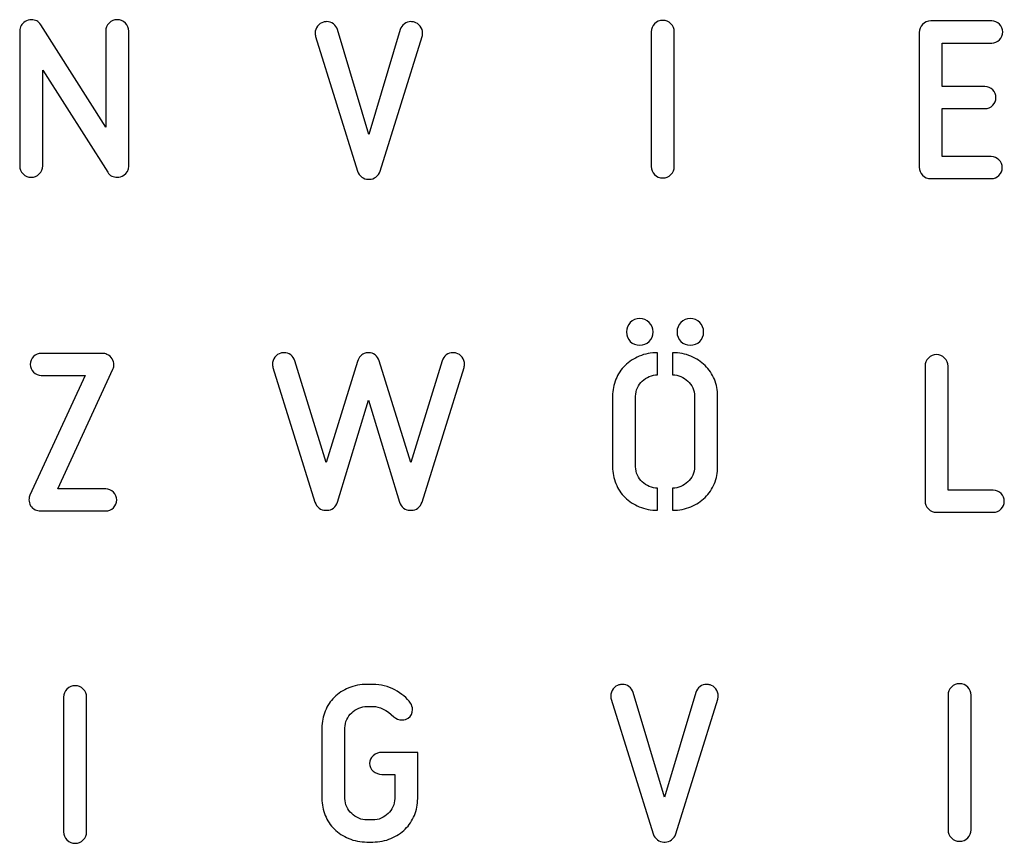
# Model space of a CAD drawing. Header units: millimetres. Extents: x -145 to 145, y -187 to 145.
# Tile 27 of 31: x 6 to 61, y 61 to 108. Entities that reach past the tile are written whole.
import ezdxf

# ---------------------------------------------------------------- set-up
doc = ezdxf.new("R2010")
doc.units = ezdxf.units.MM
doc.header["$MEASUREMENT"] = 0
doc.layers.add('Ebene 1', color=7, linetype='Continuous')

msp = doc.modelspace()

# ---------------------------------------------------------------- linework, layer by layer
at = {"layer": 'Ebene 1', "color": 1}
for points, knots in [([(7.1359, 104.762), (7.1359, 104.762), (7.1359, 99.3715), (7.1359, 99.3715), (7.1359, 99.3715), (7.1359, 99.1928), (7.0724, 99.0399), (6.9454, 98.9129), (6.9454, 98.9129), (6.8184, 98.7859), (6.6655, 98.7224), (6.4868, 98.7224), (6.4868, 98.7224), (6.308, 98.7224), (6.1552, 98.7859), (6.0282, 98.9129), (6.0282, 98.9129), (5.9012, 99.0399), (5.8377, 99.1928), (5.8377, 99.3715), (5.8377, 99.3715), (5.8377, 99.3715), (5.8377, 106.9774), (5.8377, 106.9774), (5.8377, 106.9774), (5.8377, 107.2032), (5.9411, 107.3819), (6.1481, 107.5136), (6.1481, 107.5136), (6.2516, 107.5795), (6.3692, 107.6124), (6.5009, 107.6124), (6.5009, 107.6124), (6.6044, 107.6124), (6.7031, 107.5889), (6.7972, 107.5418), (6.7972, 107.5418), (6.8913, 107.4948), (6.9666, 107.4242), (7.023, 107.3302), (7.023, 107.3302), (7.023, 107.3302), (10.6919, 101.5446), (10.6919, 101.5446), (10.6919, 101.5446), (10.6919, 101.5446), (10.6919, 106.9633), (10.6919, 106.9633), (10.6919, 106.9633), (10.6919, 107.142), (10.7554, 107.2949), (10.8824, 107.4219), (10.8824, 107.4219), (11.0094, 107.5489), (11.1623, 107.6124), (11.341, 107.6124), (11.341, 107.6124), (11.5197, 107.6124), (11.6726, 107.5489), (11.7996, 107.4219), (11.7996, 107.4219), (11.9266, 107.2949), (11.9901, 107.142), (11.9901, 106.9633), (11.9901, 106.9633), (11.9901, 106.9633), (11.9901, 99.3574), (11.9901, 99.3574), (11.9901, 99.3574), (11.9901, 99.1222), (11.896, 98.9482), (11.7079, 98.8353), (11.7079, 98.8353), (11.5762, 98.76), (11.4539, 98.7224), (11.341, 98.7224), (11.341, 98.7224), (11.2375, 98.7224), (11.1364, 98.7459), (11.0376, 98.793), (11.0376, 98.793), (10.9388, 98.84), (10.8612, 98.9105), (10.8048, 99.0046), (10.8048, 99.0046), (10.8048, 99.0046), (7.1359, 104.762), (7.1359, 104.762)], [0, 0, 0, 0, 0.0454545, 0.0454545, 0.0454545, 0.0454545, 0.0909091, 0.0909091, 0.0909091, 0.0909091, 0.1363636, 0.1363636, 0.1363636, 0.1363636, 0.1818182, 0.1818182, 0.1818182, 0.1818182, 0.2272727, 0.2272727, 0.2272727, 0.2272727, 0.2727273, 0.2727273, 0.2727273, 0.2727273, 0.3181818, 0.3181818, 0.3181818, 0.3181818, 0.3636364, 0.3636364, 0.3636364, 0.3636364, 0.4090909, 0.4090909, 0.4090909, 0.4090909, 0.4545455, 0.4545455, 0.4545455, 0.4545455, 0.5, 0.5, 0.5, 0.5, 0.5454545, 0.5454545, 0.5454545, 0.5454545, 0.5909091, 0.5909091, 0.5909091, 0.5909091, 0.6363636, 0.6363636, 0.6363636, 0.6363636, 0.6818182, 0.6818182, 0.6818182, 0.6818182, 0.7272727, 0.7272727, 0.7272727, 0.7272727, 0.7727273, 0.7727273, 0.7727273, 0.7727273, 0.8181818, 0.8181818, 0.8181818, 0.8181818, 0.8636364, 0.8636364, 0.8636364, 0.8636364, 0.9090909, 0.9090909, 0.9090909, 0.9090909, 0.9545455, 0.9545455, 0.9545455, 0.9545455, 1, 1, 1, 1]), ([(25.4947, 98.6129), (25.363, 98.6129), (25.2431, 98.6552), (25.1349, 98.7399), (25.1349, 98.7399), (25.0267, 98.8246), (24.9491, 98.9328), (24.9021, 99.0645), (24.9021, 99.0645), (24.9021, 99.0645), (22.5314, 106.6703), (22.5314, 106.6703), (22.5314, 106.6703), (22.5126, 106.7456), (22.5032, 106.8067), (22.5032, 106.8538), (22.5032, 106.8538), (22.5032, 106.9949), (22.5502, 107.1266), (22.6443, 107.2489), (22.6443, 107.2489), (22.7384, 107.3712), (22.8465, 107.4464), (22.9688, 107.4747), (22.9688, 107.4747), (23.0253, 107.4935), (23.0911, 107.5029), (23.1664, 107.5029), (23.1664, 107.5029), (23.2981, 107.5029), (23.4204, 107.4606), (23.5333, 107.3759), (23.5333, 107.3759), (23.6462, 107.2912), (23.7261, 107.183), (23.7732, 107.0513), (23.7732, 107.0513), (23.7732, 107.0513), (25.5371, 101.1388), (25.5371, 101.1388), (25.5371, 101.1388), (25.5371, 101.1388), (27.301, 107.0513), (27.301, 107.0513), (27.301, 107.0513), (27.348, 107.183), (27.428, 107.2912), (27.5408, 107.3759), (27.5408, 107.3759), (27.6537, 107.4606), (27.776, 107.5029), (27.9077, 107.5029), (27.9077, 107.5029), (27.983, 107.5029), (28.0488, 107.4935), (28.1053, 107.4747), (28.1053, 107.4747), (28.2276, 107.4464), (28.3358, 107.3712), (28.4298, 107.2489), (28.4298, 107.2489), (28.5239, 107.1266), (28.571, 106.9949), (28.571, 106.8538), (28.571, 106.8538), (28.571, 106.8067), (28.5615, 106.7456), (28.5427, 106.6703), (28.5427, 106.6703), (28.5427, 106.6703), (26.1721, 99.0645), (26.1721, 99.0645), (26.1721, 99.0645), (26.125, 98.9328), (26.0474, 98.8246), (25.9392, 98.7399), (25.9392, 98.7399), (25.831, 98.6552), (25.7111, 98.6129), (25.5794, 98.6129), (25.5794, 98.6129), (25.5794, 98.6129), (25.4947, 98.6129), (25.4947, 98.6129)], [0, 0, 0, 0, 0.047619, 0.047619, 0.047619, 0.047619, 0.0952381, 0.0952381, 0.0952381, 0.0952381, 0.1428571, 0.1428571, 0.1428571, 0.1428571, 0.1904762, 0.1904762, 0.1904762, 0.1904762, 0.2380952, 0.2380952, 0.2380952, 0.2380952, 0.2857143, 0.2857143, 0.2857143, 0.2857143, 0.3333333, 0.3333333, 0.3333333, 0.3333333, 0.3809524, 0.3809524, 0.3809524, 0.3809524, 0.4285714, 0.4285714, 0.4285714, 0.4285714, 0.4761905, 0.4761905, 0.4761905, 0.4761905, 0.5238095, 0.5238095, 0.5238095, 0.5238095, 0.5714286, 0.5714286, 0.5714286, 0.5714286, 0.6190476, 0.6190476, 0.6190476, 0.6190476, 0.6666667, 0.6666667, 0.6666667, 0.6666667, 0.7142857, 0.7142857, 0.7142857, 0.7142857, 0.7619048, 0.7619048, 0.7619048, 0.7619048, 0.8095238, 0.8095238, 0.8095238, 0.8095238, 0.8571429, 0.8571429, 0.8571429, 0.8571429, 0.9047619, 0.9047619, 0.9047619, 0.9047619, 0.952381, 0.952381, 0.952381, 0.952381, 1, 1, 1, 1]), ([(42.766, 99.335), (42.766, 99.1563), (42.7025, 99.0034), (42.5755, 98.8764), (42.5755, 98.8764), (42.4485, 98.7494), (42.2956, 98.6859), (42.1169, 98.6859), (42.1169, 98.6859), (41.9381, 98.6859), (41.7853, 98.7494), (41.6583, 98.8764), (41.6583, 98.8764), (41.5313, 99.0034), (41.4678, 99.1563), (41.4678, 99.335), (41.4678, 99.335), (41.4678, 99.335), (41.4678, 106.9268), (41.4678, 106.9268), (41.4678, 106.9268), (41.4678, 107.1055), (41.5313, 107.2584), (41.6583, 107.3854), (41.6583, 107.3854), (41.7853, 107.5124), (41.9381, 107.5759), (42.1169, 107.5759), (42.1169, 107.5759), (42.2956, 107.5759), (42.4485, 107.5124), (42.5755, 107.3854), (42.5755, 107.3854), (42.7025, 107.2584), (42.766, 107.1055), (42.766, 106.9268), (42.766, 106.9268), (42.766, 106.9268), (42.766, 99.335), (42.766, 99.335)], [0, 0, 0, 0, 0.1, 0.1, 0.1, 0.1, 0.2, 0.2, 0.2, 0.2, 0.3, 0.3, 0.3, 0.3, 0.4, 0.4, 0.4, 0.4, 0.5, 0.5, 0.5, 0.5, 0.6, 0.6, 0.6, 0.6, 0.7, 0.7, 0.7, 0.7, 0.8, 0.8, 0.8, 0.8, 0.9, 0.9, 0.9, 0.9, 1, 1, 1, 1]), ([(57.2359, 98.6495), (57.0571, 98.6495), (56.9043, 98.713), (56.7773, 98.84), (56.7773, 98.84), (56.6503, 98.967), (56.5868, 99.1199), (56.5868, 99.2986), (56.5868, 99.2986), (56.5868, 99.2986), (56.5868, 106.8904), (56.5868, 106.8904), (56.5868, 106.8904), (56.5868, 107.0691), (56.6503, 107.222), (56.7773, 107.349), (56.7773, 107.349), (56.9043, 107.476), (57.0571, 107.5395), (57.2359, 107.5395), (57.2359, 107.5395), (57.2359, 107.5395), (60.679, 107.5395), (60.679, 107.5395), (60.679, 107.5395), (60.8483, 107.5395), (60.9941, 107.4783), (61.1164, 107.356), (61.1164, 107.356), (61.2387, 107.2338), (61.2999, 107.0879), (61.2999, 106.9186), (61.2999, 106.9186), (61.2999, 106.7493), (61.2387, 106.6035), (61.1164, 106.4812), (61.1164, 106.4812), (60.9941, 106.3589), (60.8483, 106.2977), (60.679, 106.2977), (60.679, 106.2977), (60.679, 106.2977), (57.885, 106.2977), (57.885, 106.2977), (57.885, 106.2977), (57.885, 106.2977), (57.885, 103.8424), (57.885, 103.8424), (57.885, 103.8424), (57.885, 103.8424), (60.298, 103.8424), (60.298, 103.8424), (60.298, 103.8424), (60.4673, 103.8424), (60.6131, 103.7812), (60.7354, 103.6589), (60.7354, 103.6589), (60.8577, 103.5366), (60.9189, 103.3908), (60.9189, 103.2215), (60.9189, 103.2215), (60.9189, 103.0522), (60.8577, 102.9063), (60.7354, 102.7841), (60.7354, 102.7841), (60.6131, 102.6618), (60.4673, 102.6006), (60.298, 102.6006), (60.298, 102.6006), (60.298, 102.6006), (57.885, 102.6006), (57.885, 102.6006), (57.885, 102.6006), (57.885, 102.6006), (57.885, 99.8913), (57.885, 99.8913), (57.885, 99.8913), (57.885, 99.8913), (60.6508, 99.8913), (60.6508, 99.8913), (60.6508, 99.8913), (60.8201, 99.8913), (60.9659, 99.8301), (61.0882, 99.7078), (61.0882, 99.7078), (61.2105, 99.5855), (61.2717, 99.4397), (61.2717, 99.2704), (61.2717, 99.2704), (61.2717, 99.1011), (61.2105, 98.9552), (61.0882, 98.8329), (61.0882, 98.8329), (60.9659, 98.7106), (60.8201, 98.6495), (60.6508, 98.6495), (60.6508, 98.6495), (60.6508, 98.6495), (57.2359, 98.6495), (57.2359, 98.6495)], [0, 0, 0, 0, 0.04, 0.04, 0.04, 0.04, 0.08, 0.08, 0.08, 0.08, 0.12, 0.12, 0.12, 0.12, 0.16, 0.16, 0.16, 0.16, 0.2, 0.2, 0.2, 0.2, 0.24, 0.24, 0.24, 0.24, 0.28, 0.28, 0.28, 0.28, 0.32, 0.32, 0.32, 0.32, 0.36, 0.36, 0.36, 0.36, 0.4, 0.4, 0.4, 0.4, 0.44, 0.44, 0.44, 0.44, 0.48, 0.48, 0.48, 0.48, 0.52, 0.52, 0.52, 0.52, 0.56, 0.56, 0.56, 0.56, 0.6, 0.6, 0.6, 0.6, 0.64, 0.64, 0.64, 0.64, 0.68, 0.68, 0.68, 0.68, 0.72, 0.72, 0.72, 0.72, 0.76, 0.76, 0.76, 0.76, 0.8, 0.8, 0.8, 0.8, 0.84, 0.84, 0.84, 0.84, 0.88, 0.88, 0.88, 0.88, 0.92, 0.92, 0.92, 0.92, 0.96, 0.96, 0.96, 0.96, 1, 1, 1, 1]), ([(40.0767, 90.0019), (40.0767, 90.2089), (40.1472, 90.3853), (40.2883, 90.5311), (40.2883, 90.5311), (40.4295, 90.6769), (40.6082, 90.7498), (40.8246, 90.7498), (40.8246, 90.7498), (41.0315, 90.7498), (41.2079, 90.6769), (41.3537, 90.5311), (41.3537, 90.5311), (41.4995, 90.3853), (41.5725, 90.2089), (41.5725, 90.0019), (41.5725, 90.0019), (41.5725, 89.7855), (41.4995, 89.6068), (41.3537, 89.4657), (41.3537, 89.4657), (41.2079, 89.3246), (41.0315, 89.254), (40.8246, 89.254), (40.8246, 89.254), (40.6082, 89.254), (40.4295, 89.3246), (40.2883, 89.4657), (40.2883, 89.4657), (40.1472, 89.6068), (40.0767, 89.7855), (40.0767, 90.0019)], [0, 0, 0, 0, 0.125, 0.125, 0.125, 0.125, 0.25, 0.25, 0.25, 0.25, 0.375, 0.375, 0.375, 0.375, 0.5, 0.5, 0.5, 0.5, 0.625, 0.625, 0.625, 0.625, 0.75, 0.75, 0.75, 0.75, 0.875, 0.875, 0.875, 0.875, 1, 1, 1, 1]), ([(42.9271, 90.0019), (42.9271, 90.2089), (42.9977, 90.3853), (43.1388, 90.5311), (43.1388, 90.5311), (43.2799, 90.6769), (43.4586, 90.7498), (43.675, 90.7498), (43.675, 90.7498), (43.882, 90.7498), (44.0584, 90.6769), (44.2042, 90.5311), (44.2042, 90.5311), (44.35, 90.3853), (44.4229, 90.2089), (44.4229, 90.0019), (44.4229, 90.0019), (44.4229, 89.7855), (44.35, 89.6068), (44.2042, 89.4657), (44.2042, 89.4657), (44.0584, 89.3246), (43.882, 89.254), (43.675, 89.254), (43.675, 89.254), (43.4586, 89.254), (43.2799, 89.3246), (43.1388, 89.4657), (43.1388, 89.4657), (42.9977, 89.6068), (42.9271, 89.7855), (42.9271, 90.0019)], [0, 0, 0, 0, 0.125, 0.125, 0.125, 0.125, 0.25, 0.25, 0.25, 0.25, 0.375, 0.375, 0.375, 0.375, 0.5, 0.5, 0.5, 0.5, 0.625, 0.625, 0.625, 0.625, 0.75, 0.75, 0.75, 0.75, 0.875, 0.875, 0.875, 0.875, 1, 1, 1, 1]), ([(10.5223, 88.7942), (10.6069, 88.7942), (10.6869, 88.7754), (10.7622, 88.7377), (10.7622, 88.7377), (10.8939, 88.6813), (10.9926, 88.599), (11.0585, 88.4908), (11.0585, 88.4908), (11.1243, 88.3826), (11.1573, 88.2674), (11.1573, 88.1451), (11.1573, 88.1451), (11.1573, 88.0792), (11.1384, 87.9993), (11.1008, 87.9052), (11.1008, 87.9052), (11.1008, 87.9052), (7.9964, 81.146), (7.9964, 81.146), (7.9964, 81.146), (7.9964, 81.146), (10.6916, 81.146), (10.6916, 81.146), (10.6916, 81.146), (10.8609, 81.146), (11.0067, 81.0848), (11.129, 80.9625), (11.129, 80.9625), (11.2513, 80.8402), (11.3125, 80.6944), (11.3125, 80.5251), (11.3125, 80.5251), (11.3125, 80.3558), (11.2513, 80.2099), (11.129, 80.0876), (11.129, 80.0876), (11.0067, 79.9653), (10.8609, 79.9042), (10.6916, 79.9042), (10.6916, 79.9042), (10.6916, 79.9042), (6.9945, 79.9042), (6.9945, 79.9042), (6.9945, 79.9042), (6.9192, 79.9042), (6.8252, 79.9277), (6.7123, 79.9748), (6.7123, 79.9748), (6.5994, 80.0218), (6.5124, 80.0971), (6.4512, 80.2005), (6.4512, 80.2005), (6.3901, 80.304), (6.3595, 80.4169), (6.3595, 80.5392), (6.3595, 80.5392), (6.3595, 80.6333), (6.3783, 80.7179), (6.4159, 80.7932), (6.4159, 80.7932), (6.4159, 80.7932), (9.5345, 87.5524), (9.5345, 87.5524), (9.5345, 87.5524), (9.5345, 87.5524), (7.0509, 87.5524), (7.0509, 87.5524), (7.0509, 87.5524), (6.8816, 87.5524), (6.7358, 87.6136), (6.6135, 87.7359), (6.6135, 87.7359), (6.4912, 87.8582), (6.43, 88.004), (6.43, 88.1733), (6.43, 88.1733), (6.43, 88.3426), (6.4912, 88.4885), (6.6135, 88.6107), (6.6135, 88.6107), (6.7358, 88.733), (6.8816, 88.7942), (7.0509, 88.7942), (7.0509, 88.7942), (7.0509, 88.7942), (10.5223, 88.7942), (10.5223, 88.7942)], [0, 0, 0, 0, 0.0454545, 0.0454545, 0.0454545, 0.0454545, 0.0909091, 0.0909091, 0.0909091, 0.0909091, 0.1363636, 0.1363636, 0.1363636, 0.1363636, 0.1818182, 0.1818182, 0.1818182, 0.1818182, 0.2272727, 0.2272727, 0.2272727, 0.2272727, 0.2727273, 0.2727273, 0.2727273, 0.2727273, 0.3181818, 0.3181818, 0.3181818, 0.3181818, 0.3636364, 0.3636364, 0.3636364, 0.3636364, 0.4090909, 0.4090909, 0.4090909, 0.4090909, 0.4545455, 0.4545455, 0.4545455, 0.4545455, 0.5, 0.5, 0.5, 0.5, 0.5454545, 0.5454545, 0.5454545, 0.5454545, 0.5909091, 0.5909091, 0.5909091, 0.5909091, 0.6363636, 0.6363636, 0.6363636, 0.6363636, 0.6818182, 0.6818182, 0.6818182, 0.6818182, 0.7272727, 0.7272727, 0.7272727, 0.7272727, 0.7727273, 0.7727273, 0.7727273, 0.7727273, 0.8181818, 0.8181818, 0.8181818, 0.8181818, 0.8636364, 0.8636364, 0.8636364, 0.8636364, 0.9090909, 0.9090909, 0.9090909, 0.9090909, 0.9545455, 0.9545455, 0.9545455, 0.9545455, 1, 1, 1, 1]), ([(23.7676, 80.3922), (23.7205, 80.2605), (23.6429, 80.1523), (23.5347, 80.0676), (23.5347, 80.0676), (23.4265, 79.9829), (23.3066, 79.9406), (23.1749, 79.9406), (23.1749, 79.9406), (23.1749, 79.9406), (23.0902, 79.9406), (23.0902, 79.9406), (23.0902, 79.9406), (22.9585, 79.9406), (22.8386, 79.9829), (22.7304, 80.0676), (22.7304, 80.0676), (22.6222, 80.1523), (22.5446, 80.2605), (22.4976, 80.3922), (22.4976, 80.3922), (22.4976, 80.3922), (20.1269, 87.998), (20.1269, 87.998), (20.1269, 87.998), (20.1081, 88.0733), (20.0987, 88.1344), (20.0987, 88.1815), (20.0987, 88.1815), (20.0987, 88.3226), (20.1457, 88.4543), (20.2398, 88.5766), (20.2398, 88.5766), (20.3339, 88.6989), (20.442, 88.7741), (20.5643, 88.8024), (20.5643, 88.8024), (20.6208, 88.8212), (20.6866, 88.8306), (20.7619, 88.8306), (20.7619, 88.8306), (20.8936, 88.8306), (21.0159, 88.7883), (21.1288, 88.7036), (21.1288, 88.7036), (21.2417, 88.6189), (21.3216, 88.5107), (21.3687, 88.379), (21.3687, 88.379), (21.3687, 88.379), (23.1326, 82.6358), (23.1326, 82.6358), (23.1326, 82.6358), (23.1326, 82.6358), (24.8965, 88.3367), (24.8965, 88.3367), (24.8965, 88.3367), (24.9341, 88.4496), (24.9929, 88.5507), (25.0728, 88.6401), (25.0728, 88.6401), (25.1528, 88.7295), (25.2398, 88.7836), (25.3339, 88.8024), (25.3339, 88.8024), (25.3903, 88.8212), (25.4562, 88.8306), (25.5315, 88.8306), (25.5315, 88.8306), (25.6632, 88.8306), (25.7831, 88.7883), (25.8913, 88.7036), (25.8913, 88.7036), (25.9995, 88.6189), (26.0771, 88.5107), (26.1241, 88.379), (26.1241, 88.379), (26.1241, 88.379), (27.9021, 82.6358), (27.9021, 82.6358), (27.9021, 82.6358), (27.9021, 82.6358), (29.666, 88.379), (29.666, 88.379), (29.666, 88.379), (29.713, 88.5107), (29.793, 88.6189), (29.9059, 88.7036), (29.9059, 88.7036), (30.0188, 88.7883), (30.1411, 88.8306), (30.2728, 88.8306), (30.2728, 88.8306), (30.348, 88.8306), (30.4139, 88.8212), (30.4703, 88.8024), (30.4703, 88.8024), (30.5926, 88.7741), (30.7008, 88.6989), (30.7949, 88.5766), (30.7949, 88.5766), (30.889, 88.4543), (30.936, 88.3226), (30.936, 88.1815), (30.936, 88.1815), (30.936, 88.1344), (30.9266, 88.0733), (30.9078, 87.998), (30.9078, 87.998), (30.9078, 87.998), (28.5371, 80.3922), (28.5371, 80.3922), (28.5371, 80.3922), (28.4901, 80.2605), (28.4125, 80.1523), (28.3043, 80.0676), (28.3043, 80.0676), (28.1961, 79.9829), (28.0762, 79.9406), (27.9444, 79.9406), (27.9444, 79.9406), (27.9444, 79.9406), (27.8598, 79.9406), (27.8598, 79.9406), (27.8598, 79.9406), (27.7281, 79.9406), (27.6081, 79.9829), (27.4999, 80.0676), (27.4999, 80.0676), (27.3918, 80.1523), (27.3142, 80.2605), (27.2671, 80.3922), (27.2671, 80.3922), (27.2671, 80.3922), (25.5173, 86.1495), (25.5173, 86.1495), (25.5173, 86.1495), (25.5173, 86.1495), (23.7676, 80.3922), (23.7676, 80.3922)], [0, 0, 0, 0, 0.0285714, 0.0285714, 0.0285714, 0.0285714, 0.0571429, 0.0571429, 0.0571429, 0.0571429, 0.0857143, 0.0857143, 0.0857143, 0.0857143, 0.1142857, 0.1142857, 0.1142857, 0.1142857, 0.1428571, 0.1428571, 0.1428571, 0.1428571, 0.1714286, 0.1714286, 0.1714286, 0.1714286, 0.2, 0.2, 0.2, 0.2, 0.2285714, 0.2285714, 0.2285714, 0.2285714, 0.2571429, 0.2571429, 0.2571429, 0.2571429, 0.2857143, 0.2857143, 0.2857143, 0.2857143, 0.3142857, 0.3142857, 0.3142857, 0.3142857, 0.3428571, 0.3428571, 0.3428571, 0.3428571, 0.3714286, 0.3714286, 0.3714286, 0.3714286, 0.4, 0.4, 0.4, 0.4, 0.4285714, 0.4285714, 0.4285714, 0.4285714, 0.4571429, 0.4571429, 0.4571429, 0.4571429, 0.4857143, 0.4857143, 0.4857143, 0.4857143, 0.5142857, 0.5142857, 0.5142857, 0.5142857, 0.5428571, 0.5428571, 0.5428571, 0.5428571, 0.5714286, 0.5714286, 0.5714286, 0.5714286, 0.6, 0.6, 0.6, 0.6, 0.6285714, 0.6285714, 0.6285714, 0.6285714, 0.6571429, 0.6571429, 0.6571429, 0.6571429, 0.6857143, 0.6857143, 0.6857143, 0.6857143, 0.7142857, 0.7142857, 0.7142857, 0.7142857, 0.7428571, 0.7428571, 0.7428571, 0.7428571, 0.7714286, 0.7714286, 0.7714286, 0.7714286, 0.8, 0.8, 0.8, 0.8, 0.8285714, 0.8285714, 0.8285714, 0.8285714, 0.8571429, 0.8571429, 0.8571429, 0.8571429, 0.8857143, 0.8857143, 0.8857143, 0.8857143, 0.9142857, 0.9142857, 0.9142857, 0.9142857, 0.9428571, 0.9428571, 0.9428571, 0.9428571, 0.9714286, 0.9714286, 0.9714286, 0.9714286, 1, 1, 1, 1]), ([(41.8265, 79.9407), (41.4502, 79.9407), (41.1068, 80.0066), (40.7963, 80.1383), (40.7963, 80.1383), (40.4859, 80.27), (40.2178, 80.4463), (39.992, 80.6674), (39.992, 80.6674), (39.7662, 80.8885), (39.5922, 81.1472), (39.4699, 81.4435), (39.4699, 81.4435), (39.3476, 81.7399), (39.2865, 82.0574), (39.2865, 82.396), (39.2865, 82.396), (39.2865, 82.396), (39.2865, 86.3754), (39.2865, 86.3754), (39.2865, 86.3754), (39.2865, 86.714), (39.3476, 87.0315), (39.4699, 87.3279), (39.4699, 87.3279), (39.5922, 87.6242), (39.7662, 87.8829), (39.992, 88.104), (39.992, 88.104), (40.2178, 88.325), (40.4859, 88.5014), (40.7963, 88.6331), (40.7963, 88.6331), (41.1068, 88.7648), (41.4502, 88.8307), (41.8265, 88.8307), (41.8265, 88.8307), (41.8265, 88.8307), (41.8265, 87.5889), (41.8265, 87.5889), (41.8265, 87.5889), (41.6665, 87.5889), (41.5113, 87.556), (41.3608, 87.4901), (41.3608, 87.4901), (41.2103, 87.4243), (41.0786, 87.3373), (40.9657, 87.2291), (40.9657, 87.2291), (40.8528, 87.1209), (40.7611, 86.9939), (40.6905, 86.8481), (40.6905, 86.8481), (40.62, 86.7023), (40.5847, 86.5447), (40.5847, 86.3754), (40.5847, 86.3754), (40.5847, 86.3754), (40.5847, 82.396), (40.5847, 82.396), (40.5847, 82.396), (40.5847, 82.2267), (40.62, 82.0691), (40.6905, 81.9233), (40.6905, 81.9233), (40.7611, 81.7775), (40.8528, 81.6505), (40.9657, 81.5423), (40.9657, 81.5423), (41.0786, 81.4341), (41.2103, 81.3471), (41.3608, 81.2813), (41.3608, 81.2813), (41.5113, 81.2154), (41.6665, 81.1825), (41.8265, 81.1825), (41.8265, 81.1825), (41.8265, 81.1825), (41.8265, 79.9407), (41.8265, 79.9407)], [0, 0, 0, 0, 0.05, 0.05, 0.05, 0.05, 0.1, 0.1, 0.1, 0.1, 0.15, 0.15, 0.15, 0.15, 0.2, 0.2, 0.2, 0.2, 0.25, 0.25, 0.25, 0.25, 0.3, 0.3, 0.3, 0.3, 0.35, 0.35, 0.35, 0.35, 0.4, 0.4, 0.4, 0.4, 0.45, 0.45, 0.45, 0.45, 0.5, 0.5, 0.5, 0.5, 0.55, 0.55, 0.55, 0.55, 0.6, 0.6, 0.6, 0.6, 0.65, 0.65, 0.65, 0.65, 0.7, 0.7, 0.7, 0.7, 0.75, 0.75, 0.75, 0.75, 0.8, 0.8, 0.8, 0.8, 0.85, 0.85, 0.85, 0.85, 0.9, 0.9, 0.9, 0.9, 0.95, 0.95, 0.95, 0.95, 1, 1, 1, 1]), ([(42.6731, 81.1825), (42.833, 81.1825), (42.9883, 81.2154), (43.1388, 81.2813), (43.1388, 81.2813), (43.2893, 81.3471), (43.421, 81.4341), (43.5339, 81.5423), (43.5339, 81.5423), (43.6468, 81.6505), (43.7385, 81.7775), (43.8091, 81.9233), (43.8091, 81.9233), (43.8796, 82.0691), (43.9149, 82.2267), (43.9149, 82.396), (43.9149, 82.396), (43.9149, 82.396), (43.9149, 86.3754), (43.9149, 86.3754), (43.9149, 86.3754), (43.9149, 86.5447), (43.8796, 86.7023), (43.8091, 86.8481), (43.8091, 86.8481), (43.7385, 86.9939), (43.6468, 87.1209), (43.5339, 87.2291), (43.5339, 87.2291), (43.421, 87.3373), (43.2893, 87.4243), (43.1388, 87.4901), (43.1388, 87.4901), (42.9883, 87.556), (42.833, 87.5889), (42.6731, 87.5889), (42.6731, 87.5889), (42.6731, 87.5889), (42.6731, 88.8307), (42.6731, 88.8307), (42.6731, 88.8307), (43.0494, 88.8307), (43.3928, 88.7648), (43.7032, 88.6331), (43.7032, 88.6331), (44.0137, 88.5014), (44.2818, 88.325), (44.5076, 88.104), (44.5076, 88.104), (44.7333, 87.8829), (44.9074, 87.6242), (45.0297, 87.3279), (45.0297, 87.3279), (45.152, 87.0315), (45.2131, 86.714), (45.2131, 86.3754), (45.2131, 86.3754), (45.2131, 86.3754), (45.2131, 82.396), (45.2131, 82.396), (45.2131, 82.396), (45.2131, 82.0574), (45.152, 81.7399), (45.0297, 81.4435), (45.0297, 81.4435), (44.9074, 81.1472), (44.7333, 80.8885), (44.5076, 80.6674), (44.5076, 80.6674), (44.2818, 80.4463), (44.0137, 80.27), (43.7032, 80.1383), (43.7032, 80.1383), (43.3928, 80.0066), (43.0494, 79.9407), (42.6731, 79.9407), (42.6731, 79.9407), (42.6731, 79.9407), (42.6731, 81.1825), (42.6731, 81.1825)], [0, 0, 0, 0, 0.05, 0.05, 0.05, 0.05, 0.1, 0.1, 0.1, 0.1, 0.15, 0.15, 0.15, 0.15, 0.2, 0.2, 0.2, 0.2, 0.25, 0.25, 0.25, 0.25, 0.3, 0.3, 0.3, 0.3, 0.35, 0.35, 0.35, 0.35, 0.4, 0.4, 0.4, 0.4, 0.45, 0.45, 0.45, 0.45, 0.5, 0.5, 0.5, 0.5, 0.55, 0.55, 0.55, 0.55, 0.6, 0.6, 0.6, 0.6, 0.65, 0.65, 0.65, 0.65, 0.7, 0.7, 0.7, 0.7, 0.75, 0.75, 0.75, 0.75, 0.8, 0.8, 0.8, 0.8, 0.85, 0.85, 0.85, 0.85, 0.9, 0.9, 0.9, 0.9, 0.95, 0.95, 0.95, 0.95, 1, 1, 1, 1]), ([(60.7671, 81.073), (60.9364, 81.073), (61.0822, 81.0118), (61.2045, 80.8895), (61.2045, 80.8895), (61.3268, 80.7672), (61.388, 80.6214), (61.388, 80.4521), (61.388, 80.4521), (61.388, 80.2828), (61.3268, 80.1369), (61.2045, 80.0146), (61.2045, 80.0146), (61.0822, 79.8923), (60.9317, 79.8312), (60.753, 79.8312), (60.753, 79.8312), (60.753, 79.8312), (57.5639, 79.8312), (57.5639, 79.8312), (57.5639, 79.8312), (57.3851, 79.8312), (57.2323, 79.8947), (57.1053, 80.0217), (57.1053, 80.0217), (56.9783, 80.1487), (56.9148, 80.3016), (56.9148, 80.4803), (56.9148, 80.4803), (56.9148, 80.4803), (56.9148, 88.0721), (56.9148, 88.0721), (56.9148, 88.0721), (56.9148, 88.2508), (56.9783, 88.4037), (57.1053, 88.5307), (57.1053, 88.5307), (57.2323, 88.6577), (57.3851, 88.7212), (57.5639, 88.7212), (57.5639, 88.7212), (57.7426, 88.7212), (57.8955, 88.6577), (58.0225, 88.5307), (58.0225, 88.5307), (58.1495, 88.4037), (58.213, 88.2508), (58.213, 88.0721), (58.213, 88.0721), (58.213, 88.0721), (58.213, 81.073), (58.213, 81.073), (58.213, 81.073), (58.213, 81.073), (60.7671, 81.073), (60.7671, 81.073)], [0, 0, 0, 0, 0.0714286, 0.0714286, 0.0714286, 0.0714286, 0.1428571, 0.1428571, 0.1428571, 0.1428571, 0.2142857, 0.2142857, 0.2142857, 0.2142857, 0.2857143, 0.2857143, 0.2857143, 0.2857143, 0.3571429, 0.3571429, 0.3571429, 0.3571429, 0.4285714, 0.4285714, 0.4285714, 0.4285714, 0.5, 0.5, 0.5, 0.5, 0.5714286, 0.5714286, 0.5714286, 0.5714286, 0.6428571, 0.6428571, 0.6428571, 0.6428571, 0.7142857, 0.7142857, 0.7142857, 0.7142857, 0.7857143, 0.7857143, 0.7857143, 0.7857143, 0.8571429, 0.8571429, 0.8571429, 0.8571429, 0.9285714, 0.9285714, 0.9285714, 0.9285714, 1, 1, 1, 1]), ([(9.6122, 61.8074), (9.6122, 61.6287), (9.5487, 61.4758), (9.4217, 61.3488), (9.4217, 61.3488), (9.2947, 61.2218), (9.1418, 61.1583), (8.9631, 61.1583), (8.9631, 61.1583), (8.7843, 61.1583), (8.6315, 61.2218), (8.5045, 61.3488), (8.5045, 61.3488), (8.3775, 61.4758), (8.314, 61.6287), (8.314, 61.8074), (8.314, 61.8074), (8.314, 61.8074), (8.314, 69.3992), (8.314, 69.3992), (8.314, 69.3992), (8.314, 69.5779), (8.3775, 69.7308), (8.5045, 69.8578), (8.5045, 69.8578), (8.6315, 69.9848), (8.7843, 70.0483), (8.9631, 70.0483), (8.9631, 70.0483), (9.1418, 70.0483), (9.2947, 69.9848), (9.4217, 69.8578), (9.4217, 69.8578), (9.5487, 69.7308), (9.6122, 69.5779), (9.6122, 69.3992), (9.6122, 69.3992), (9.6122, 69.3992), (9.6122, 61.8074), (9.6122, 61.8074)], [0, 0, 0, 0, 0.1, 0.1, 0.1, 0.1, 0.2, 0.2, 0.2, 0.2, 0.3, 0.3, 0.3, 0.3, 0.4, 0.4, 0.4, 0.4, 0.5, 0.5, 0.5, 0.5, 0.6, 0.6, 0.6, 0.6, 0.7, 0.7, 0.7, 0.7, 0.8, 0.8, 0.8, 0.8, 0.9, 0.9, 0.9, 0.9, 1, 1, 1, 1]), ([(25.7674, 70.1212), (26.2096, 70.1212), (26.6211, 70.0177), (27.0021, 69.8107), (27.0021, 69.8107), (27.3831, 69.6038), (27.6771, 69.3545), (27.8841, 69.0629), (27.8841, 69.0629), (27.9593, 68.9594), (27.997, 68.8371), (27.997, 68.696), (27.997, 68.696), (27.997, 68.489), (27.917, 68.3291), (27.7571, 68.2162), (27.7571, 68.2162), (27.663, 68.1503), (27.5454, 68.1174), (27.4043, 68.1174), (27.4043, 68.1174), (27.2256, 68.1174), (27.075, 68.1739), (26.9528, 68.2868), (26.9528, 68.2868), (26.5294, 68.6819), (26.1343, 68.8794), (25.7674, 68.8794), (25.7674, 68.8794), (25.7674, 68.8794), (25.4288, 68.8794), (25.4288, 68.8794), (25.4288, 68.8794), (25.2688, 68.8794), (25.1136, 68.8465), (24.9631, 68.7806), (24.9631, 68.7806), (24.8126, 68.7148), (24.6809, 68.6278), (24.568, 68.5196), (24.568, 68.5196), (24.4551, 68.4114), (24.3634, 68.2844), (24.2928, 68.1386), (24.2928, 68.1386), (24.2223, 67.9928), (24.187, 67.8352), (24.187, 67.6659), (24.187, 67.6659), (24.187, 67.6659), (24.187, 63.6865), (24.187, 63.6865), (24.187, 63.6865), (24.187, 63.5172), (24.2223, 63.3596), (24.2928, 63.2138), (24.2928, 63.2138), (24.3634, 63.068), (24.4551, 62.941), (24.568, 62.8328), (24.568, 62.8328), (24.6809, 62.7246), (24.8126, 62.6376), (24.9631, 62.5718), (24.9631, 62.5718), (25.1136, 62.5059), (25.2688, 62.473), (25.4288, 62.473), (25.4288, 62.473), (25.4288, 62.473), (25.7533, 62.473), (25.7533, 62.473), (25.7533, 62.473), (25.9226, 62.473), (26.0826, 62.5059), (26.2331, 62.5718), (26.2331, 62.5718), (26.3836, 62.6376), (26.5153, 62.7246), (26.6282, 62.8328), (26.6282, 62.8328), (26.7411, 62.941), (26.8305, 63.068), (26.8963, 63.2138), (26.8963, 63.2138), (26.9622, 63.3596), (26.9951, 63.5172), (26.9951, 63.6865), (26.9951, 63.6865), (26.9951, 63.6865), (26.9951, 65.0412), (26.9951, 65.0412), (26.9951, 65.0412), (26.9951, 65.0412), (26.2613, 65.0412), (26.2613, 65.0412), (26.2613, 65.0412), (26.092, 65.0412), (25.9344, 65.1023), (25.7886, 65.2246), (25.7886, 65.2246), (25.6428, 65.3469), (25.5699, 65.4928), (25.5699, 65.6621), (25.5699, 65.6621), (25.5699, 65.8314), (25.6428, 65.9772), (25.7886, 66.0995), (25.7886, 66.0995), (25.9344, 66.2218), (26.092, 66.283), (26.2613, 66.283), (26.2613, 66.283), (26.2613, 66.283), (28.2933, 66.283), (28.2933, 66.283), (28.2933, 66.283), (28.2933, 66.283), (28.2933, 63.6865), (28.2933, 63.6865), (28.2933, 63.6865), (28.2933, 63.3479), (28.2322, 63.0304), (28.1099, 62.734), (28.1099, 62.734), (27.9876, 62.4377), (27.8135, 62.179), (27.5878, 61.9579), (27.5878, 61.9579), (27.362, 61.7368), (27.0939, 61.5605), (26.7834, 61.4288), (26.7834, 61.4288), (26.473, 61.2971), (26.1296, 61.2312), (25.7533, 61.2312), (25.7533, 61.2312), (25.7533, 61.2312), (25.4288, 61.2312), (25.4288, 61.2312), (25.4288, 61.2312), (25.0525, 61.2312), (24.7091, 61.2971), (24.3986, 61.4288), (24.3986, 61.4288), (24.0882, 61.5605), (23.8201, 61.7368), (23.5943, 61.9579), (23.5943, 61.9579), (23.3685, 62.179), (23.1945, 62.4377), (23.0722, 62.734), (23.0722, 62.734), (22.9499, 63.0304), (22.8888, 63.3479), (22.8888, 63.6865), (22.8888, 63.6865), (22.8888, 63.6865), (22.8888, 67.6659), (22.8888, 67.6659), (22.8888, 67.6659), (22.8888, 68.0045), (22.9499, 68.322), (23.0722, 68.6184), (23.0722, 68.6184), (23.1945, 68.9147), (23.3685, 69.1734), (23.5943, 69.3945), (23.5943, 69.3945), (23.8201, 69.6155), (24.0882, 69.7919), (24.3986, 69.9236), (24.3986, 69.9236), (24.7091, 70.0553), (25.0525, 70.1212), (25.4288, 70.1212), (25.4288, 70.1212), (25.4288, 70.1212), (25.7674, 70.1212), (25.7674, 70.1212)], [0, 0, 0, 0, 0.0222222, 0.0222222, 0.0222222, 0.0222222, 0.0444444, 0.0444444, 0.0444444, 0.0444444, 0.0666667, 0.0666667, 0.0666667, 0.0666667, 0.0888889, 0.0888889, 0.0888889, 0.0888889, 0.1111111, 0.1111111, 0.1111111, 0.1111111, 0.1333333, 0.1333333, 0.1333333, 0.1333333, 0.1555556, 0.1555556, 0.1555556, 0.1555556, 0.1777778, 0.1777778, 0.1777778, 0.1777778, 0.2, 0.2, 0.2, 0.2, 0.2222222, 0.2222222, 0.2222222, 0.2222222, 0.2444444, 0.2444444, 0.2444444, 0.2444444, 0.2666667, 0.2666667, 0.2666667, 0.2666667, 0.2888889, 0.2888889, 0.2888889, 0.2888889, 0.3111111, 0.3111111, 0.3111111, 0.3111111, 0.3333333, 0.3333333, 0.3333333, 0.3333333, 0.3555556, 0.3555556, 0.3555556, 0.3555556, 0.3777778, 0.3777778, 0.3777778, 0.3777778, 0.4, 0.4, 0.4, 0.4, 0.4222222, 0.4222222, 0.4222222, 0.4222222, 0.4444444, 0.4444444, 0.4444444, 0.4444444, 0.4666667, 0.4666667, 0.4666667, 0.4666667, 0.4888889, 0.4888889, 0.4888889, 0.4888889, 0.5111111, 0.5111111, 0.5111111, 0.5111111, 0.5333333, 0.5333333, 0.5333333, 0.5333333, 0.5555556, 0.5555556, 0.5555556, 0.5555556, 0.5777778, 0.5777778, 0.5777778, 0.5777778, 0.6, 0.6, 0.6, 0.6, 0.6222222, 0.6222222, 0.6222222, 0.6222222, 0.6444444, 0.6444444, 0.6444444, 0.6444444, 0.6666667, 0.6666667, 0.6666667, 0.6666667, 0.6888889, 0.6888889, 0.6888889, 0.6888889, 0.7111111, 0.7111111, 0.7111111, 0.7111111, 0.7333333, 0.7333333, 0.7333333, 0.7333333, 0.7555556, 0.7555556, 0.7555556, 0.7555556, 0.7777778, 0.7777778, 0.7777778, 0.7777778, 0.8, 0.8, 0.8, 0.8, 0.8222222, 0.8222222, 0.8222222, 0.8222222, 0.8444444, 0.8444444, 0.8444444, 0.8444444, 0.8666667, 0.8666667, 0.8666667, 0.8666667, 0.8888889, 0.8888889, 0.8888889, 0.8888889, 0.9111111, 0.9111111, 0.9111111, 0.9111111, 0.9333333, 0.9333333, 0.9333333, 0.9333333, 0.9555556, 0.9555556, 0.9555556, 0.9555556, 0.9777778, 0.9777778, 0.9777778, 0.9777778, 1, 1, 1, 1]), ([(42.1734, 61.2315), (42.0417, 61.2315), (41.9218, 61.2738), (41.8136, 61.3585), (41.8136, 61.3585), (41.7054, 61.4432), (41.6278, 61.5514), (41.5808, 61.6831), (41.5808, 61.6831), (41.5808, 61.6831), (39.2101, 69.2889), (39.2101, 69.2889), (39.2101, 69.2889), (39.1913, 69.3642), (39.1819, 69.4253), (39.1819, 69.4724), (39.1819, 69.4724), (39.1819, 69.6135), (39.2289, 69.7452), (39.323, 69.8675), (39.323, 69.8675), (39.4171, 69.9898), (39.5252, 70.065), (39.6475, 70.0933), (39.6475, 70.0933), (39.704, 70.1121), (39.7698, 70.1215), (39.8451, 70.1215), (39.8451, 70.1215), (39.9768, 70.1215), (40.0991, 70.0792), (40.212, 69.9945), (40.212, 69.9945), (40.3249, 69.9098), (40.4048, 69.8016), (40.4519, 69.6699), (40.4519, 69.6699), (40.4519, 69.6699), (42.2158, 63.7574), (42.2158, 63.7574), (42.2158, 63.7574), (42.2158, 63.7574), (43.9797, 69.6699), (43.9797, 69.6699), (43.9797, 69.6699), (44.0267, 69.8016), (44.1067, 69.9098), (44.2195, 69.9945), (44.2195, 69.9945), (44.3324, 70.0792), (44.4547, 70.1215), (44.5864, 70.1215), (44.5864, 70.1215), (44.6617, 70.1215), (44.7275, 70.1121), (44.784, 70.0933), (44.784, 70.0933), (44.9063, 70.065), (45.0145, 69.9898), (45.1085, 69.8675), (45.1085, 69.8675), (45.2026, 69.7452), (45.2497, 69.6135), (45.2497, 69.4724), (45.2497, 69.4724), (45.2497, 69.4253), (45.2402, 69.3642), (45.2214, 69.2889), (45.2214, 69.2889), (45.2214, 69.2889), (42.8508, 61.6831), (42.8508, 61.6831), (42.8508, 61.6831), (42.8037, 61.5514), (42.7261, 61.4432), (42.6179, 61.3585), (42.6179, 61.3585), (42.5097, 61.2738), (42.3898, 61.2315), (42.2581, 61.2315), (42.2581, 61.2315), (42.2581, 61.2315), (42.1734, 61.2315), (42.1734, 61.2315)], [0, 0, 0, 0, 0.047619, 0.047619, 0.047619, 0.047619, 0.0952381, 0.0952381, 0.0952381, 0.0952381, 0.1428571, 0.1428571, 0.1428571, 0.1428571, 0.1904762, 0.1904762, 0.1904762, 0.1904762, 0.2380952, 0.2380952, 0.2380952, 0.2380952, 0.2857143, 0.2857143, 0.2857143, 0.2857143, 0.3333333, 0.3333333, 0.3333333, 0.3333333, 0.3809524, 0.3809524, 0.3809524, 0.3809524, 0.4285714, 0.4285714, 0.4285714, 0.4285714, 0.4761905, 0.4761905, 0.4761905, 0.4761905, 0.5238095, 0.5238095, 0.5238095, 0.5238095, 0.5714286, 0.5714286, 0.5714286, 0.5714286, 0.6190476, 0.6190476, 0.6190476, 0.6190476, 0.6666667, 0.6666667, 0.6666667, 0.6666667, 0.7142857, 0.7142857, 0.7142857, 0.7142857, 0.7619048, 0.7619048, 0.7619048, 0.7619048, 0.8095238, 0.8095238, 0.8095238, 0.8095238, 0.8571429, 0.8571429, 0.8571429, 0.8571429, 0.9047619, 0.9047619, 0.9047619, 0.9047619, 0.952381, 0.952381, 0.952381, 0.952381, 1, 1, 1, 1]), ([(59.5146, 61.9188), (59.5146, 61.7401), (59.4511, 61.5872), (59.3241, 61.4602), (59.3241, 61.4602), (59.1971, 61.3332), (59.0442, 61.2697), (58.8655, 61.2697), (58.8655, 61.2697), (58.6867, 61.2697), (58.5339, 61.3332), (58.4069, 61.4602), (58.4069, 61.4602), (58.2799, 61.5872), (58.2164, 61.7401), (58.2164, 61.9188), (58.2164, 61.9188), (58.2164, 61.9188), (58.2164, 69.5106), (58.2164, 69.5106), (58.2164, 69.5106), (58.2164, 69.6893), (58.2799, 69.8422), (58.4069, 69.9692), (58.4069, 69.9692), (58.5339, 70.0962), (58.6867, 70.1597), (58.8655, 70.1597), (58.8655, 70.1597), (59.0442, 70.1597), (59.1971, 70.0962), (59.3241, 69.9692), (59.3241, 69.9692), (59.4511, 69.8422), (59.5146, 69.6893), (59.5146, 69.5106), (59.5146, 69.5106), (59.5146, 69.5106), (59.5146, 61.9188), (59.5146, 61.9188)], [0, 0, 0, 0, 0.1, 0.1, 0.1, 0.1, 0.2, 0.2, 0.2, 0.2, 0.3, 0.3, 0.3, 0.3, 0.4, 0.4, 0.4, 0.4, 0.5, 0.5, 0.5, 0.5, 0.6, 0.6, 0.6, 0.6, 0.7, 0.7, 0.7, 0.7, 0.8, 0.8, 0.8, 0.8, 0.9, 0.9, 0.9, 0.9, 1, 1, 1, 1])]:
    msp.add_open_spline(points, degree=3, knots=knots, dxfattribs=at)

doc.saveas('drawing.dxf')
